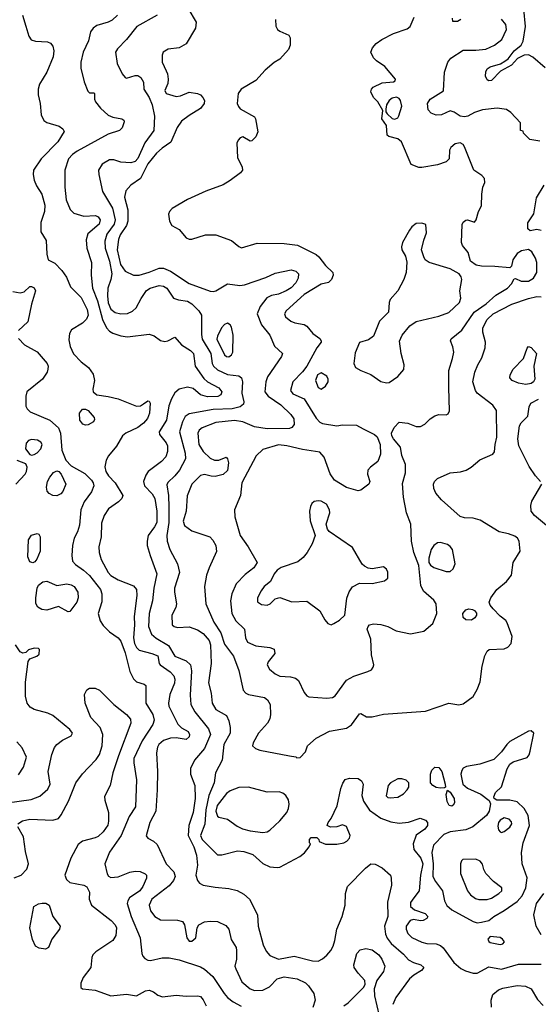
# Model space of a CAD drawing. Extents: x 1173079 to 1307053, y 522583 to 678478.
# Tile 215 of 256: x 1223733 to 1227385, y 586556 to 593483. Entities that reach past the tile are written whole.
import ezdxf

# ---------------------------------------------------------------- set-up
doc = ezdxf.new("R2010")
doc.units = 0

msp = doc.modelspace()

# ---------------------------------------------------------------- linework, layer by layer
at = {"layer": '0CON20XD'}
for points in [[(1223752.7, 593515), (1223777.1, 593437.1), (1223797, 593367), (1223812.4, 593342.4), (1223845, 593331.5), (1223928.2, 593328.2), (1223949.1, 593319.1), (1223966.7, 593296.7), (1223973.7, 593263.7), (1223967.7, 593222.3), (1223924.5, 593115), (1223871.1, 593028.9), (1223862.5, 592995), (1223863.3, 592955), (1223877.1, 592895), (1223884.7, 592815), (1223902.9, 592775), (1223925, 592759.1), (1224010, 592735), (1224037.5, 592715), (1224047, 592697), (1224000.5, 592625), (1223885, 592505.5), (1223830.4, 592425), (1223827.5, 592395), (1223835.6, 592355), (1223852.2, 592315), (1223889.5, 592255), (1223908.6, 592178.6), (1223907.8, 592135), (1223882.2, 592057.8), (1223881.7, 591991.7), (1223919.3, 591929.3), (1223923.8, 591835), (1223932.5, 591795), (1223980.5, 591770.5), (1224029.1, 591719.1), (1224061.3, 591671.3), (1224090, 591605), (1224165, 591529.4), (1224208.8, 591445), (1224214.2, 591405.8), (1224203.2, 591376.8), (1224175, 591349.1), (1224098, 591302), (1224083.1, 591275), (1224077.9, 591232.1), (1224088.5, 591185), (1224111.8, 591131.8), (1224165, 591076.5), (1224217.3, 591037.3), (1224250.5, 590990.5), (1224259.2, 590945), (1224247.5, 590885), (1224249.4, 590865), (1224275, 590844.6), (1224355, 590833.2), (1224425.3, 590815.3), (1224555, 590765.5), (1224582.6, 590767.4), (1224605, 590780), (1224635, 590802), (1224645, 590798.8), (1224651.4, 590785), (1224646.4, 590715), (1224632.1, 590677.9), (1224604.5, 590645), (1224565, 590613.6), (1224480, 590575), (1224456, 590555), (1224415, 590482), (1224358.1, 590415), (1224342.5, 590385), (1224332.9, 590337.1), (1224338.8, 590305), (1224357.9, 590275), (1224405.5, 590225), (1224460, 590135), (1224452.5, 590115), (1224429.5, 590090.5), (1224358.8, 590041.2), (1224328.2, 589995), (1224308.9, 589941.1), (1224305.4, 589845), (1224290.5, 589775), (1224291.5, 589735), (1224305.5, 589685), (1224355, 589593.3), (1224375, 589572.7), (1224425, 589542.3), (1224535, 589501.4), (1224555.4, 589475), (1224556.7, 589433.3), (1224539.4, 589285), (1224542.3, 589225), (1224534.3, 589135), (1224540, 589095), (1224555, 589066.2), (1224575, 589048.5), (1224663.3, 589025), (1224705, 589007.5), (1224714, 588955), (1224720.8, 588945), (1224792.2, 588895), (1224817.3, 588867.2), (1224824.7, 588844.7), (1224823.2, 588815), (1224790, 588735), (1224780, 588675), (1224782.1, 588655), (1224847.4, 588527.4), (1224872.1, 588502.1), (1224918.6, 588475), (1224928.9, 588455), (1224925, 588438.8), (1224905, 588418.8), (1224835, 588431.9), (1224795, 588427.8), (1224745, 588412.9), (1224711.8, 588385), (1224702.1, 588365), (1224695.5, 588325), (1224703.7, 588193.7), (1224700.5, 588065)], [(1224421.1, 593515), (1224385, 593481.2), (1224355, 593466.2), (1224277, 593443), (1224250, 593425), (1224232.1, 593397.9), (1224216.7, 593335), (1224180, 593255), (1224163.1, 593185), (1224163.1, 593143.1), (1224186.1, 593046.1), (1224211.7, 592981.7), (1224225, 592970), (1224255, 592970), (1224260, 592965), (1224260, 592925), (1224267.5, 592905), (1224302, 592862), (1224355, 592812.9), (1224387.8, 592797.8), (1224452.5, 592785), (1224465, 592776.7), (1224468, 592765), (1224455, 592722.5), (1224435.7, 592704.3), (1224355, 592679.1), (1224138.3, 592558.3), (1224104.4, 592535), (1224075.7, 592505), (1224051.2, 592425), (1224050.9, 592305), (1224059.2, 592215), (1224087.6, 592147.6), (1224115, 592121.2), (1224185, 592101.6), (1224266.7, 592106.7), (1224285, 592095.5), (1224298.4, 592075), (1224293.3, 592045), (1224212.3, 591977.7), (1224200.8, 591935), (1224204.6, 591875), (1224239.1, 591775), (1224236.1, 591685), (1224246.1, 591595), (1224280, 591505), (1224315.2, 591375), (1224345, 591315.4), (1224365, 591293.2), (1224389.1, 591279.2), (1224445, 591259.6), (1224492.3, 591252.3)], [(1224700, 593515), (1224558.1, 593435), (1224485.3, 593344.7), (1224420.5, 593279.5), (1224406.9, 593255), (1224419.6, 593175), (1224453.7, 593103.7), (1224475, 593076.7), (1224485, 593072.5), (1224545, 593092), (1224565, 593090), (1224585, 593076), (1224603.8, 593045), (1224606.7, 592995), (1224645, 592935.8)], [(1224915.8, 593565), (1224976, 593465), (1224970.8, 593425), (1224905, 593314), (1224854.6, 593285.4), (1224777.5, 593275), (1224744, 593255), (1224735.8, 593235), (1224735.6, 593185), (1224763.5, 593123.5), (1224773.4, 593103.4), (1224779.2, 593065), (1224775.3, 593034.7), (1224753.6, 592985), (1224765, 592963.1), (1224835, 592943.3), (1224865, 592947.8), (1224925, 592974.2), (1224985, 592964.2), (1225005, 592954), (1225022.5, 592935), (1225032.9, 592915), (1225031.1, 592895), (1225005, 592859.4), (1224925, 592810.6), (1224871.2, 592768.8), (1224841.5, 592725), (1224797, 592623), (1224735, 592580.5), (1224695, 592544.5), (1224635, 592470.4), (1224583.9, 592366.1), (1224515, 592319.6), (1224480.8, 592279.2), (1224470.3, 592235), (1224495.2, 592145), (1224494.8, 592065), (1224484.8, 592035.2), (1224441, 591969), (1224427.4, 591937.4), (1224418, 591865), (1224441.8, 591761.8), (1224475, 591713.9), (1224535, 591686.7), (1224575, 591686.6), (1224645, 591706.2), (1224715, 591734.7), (1224745, 591735.8), (1224795, 591714.1), (1224925, 591626.7), (1225075, 591573.1), (1225095, 591570.8), (1225115, 591575.8), (1225195, 591624.4), (1225283.1, 591613.1), (1225315, 591617.1), (1225465, 591668.6), (1225530.7, 591699.3), (1225645, 591724.6), (1225677.1, 591715), (1225695.5, 591695), (1225693.6, 591665), (1225676.8, 591633.2), (1225645, 591597.5), (1225610, 591575), (1225555, 591553.3), (1225505, 591542.1), (1225474, 591526), (1225427.1, 591465), (1225405.4, 591415), (1225435, 591337.5), (1225494.6, 591265), (1225526.7, 591186.7), (1225584, 591135), (1225576, 591115), (1225478.3, 590971.7), (1225465.4, 590935), (1225459.6, 590865), (1225481.5, 590835), (1225571.8, 590775), (1225642.7, 590705), (1225662.5, 590675), (1225665.7, 590635), (1225650, 590615), (1225633.3, 590606.7), (1225475, 590605.3), (1225385, 590618.2), (1225304.3, 590654.3), (1225245, 590663.2), (1225115, 590650.3), (1225016.8, 590613.2), (1224995.5, 590595), (1224986.7, 590575), (1224993.4, 590495), (1225025.6, 590445), (1225075, 590398.6), (1225105, 590384.2), (1225134.3, 590385.7), (1225185.6, 590405.6), (1225195.7, 590395), (1225201.9, 590365), (1225195, 590311.2), (1225165, 590283.5), (1225109.8, 590270.2), (1225081.1, 590271.1), (1225035, 590284.2), (1225005, 590276), (1224944.2, 590215), (1224912.7, 590132.7), (1224905.7, 590025), (1224884.5, 589955), (1224893.5, 589925), (1224945, 589886.7), (1225071.2, 589845), (1225092.6, 589822.6), (1225114.5, 589784.5), (1225117.8, 589742.2), (1225067.1, 589627.1), (1225047.7, 589575), (1225032.9, 589495), (1225043.1, 589375), (1225100.7, 589245), (1225148.8, 589168.8), (1225175, 589090), (1225238.2, 589005), (1225276.4, 588905), (1225306.4, 588766.4), (1225324.6, 588744.6), (1225345, 588735.6), (1225455.4, 588715.4), (1225477.9, 588697.9), (1225496.2, 588665), (1225499.6, 588595), (1225493.2, 588565), (1225477.1, 588535), (1225414.5, 588465), (1225375.6, 588395), (1225372.9, 588375), (1225394.2, 588355), (1225424.2, 588344.2), (1225632.5, 588305), (1225677, 588297), (1225685, 588290), (1225708.3, 588291.7), (1225745, 588332.5), (1225759.2, 588375), (1225821.2, 588428.8), (1225915, 588477.3), (1226035, 588498), (1226068.3, 588521.7), (1226125, 588600), (1226135, 588602.5), (1226175, 588580), (1226215, 588578.8), (1226295, 588597.7), (1226591.2, 588618.8), (1226755, 588674.1), (1226825, 588663.8), (1226855, 588669.6), (1226925, 588722.9), (1226955, 588771.4), (1226974.7, 588825), (1226989.1, 588935), (1227007.7, 589007.7), (1227025, 589041.2), (1227038.3, 589051.7), (1227145, 589057.8), (1227170.9, 589069.1), (1227194.5, 589095.5), (1227199.4, 589145), (1227165, 589240), (1227155, 589256.2), (1227115, 589288), (1227067.6, 589337.6), (1227045.7, 589365), (1227039.2, 589385), (1227049.4, 589415), (1227091.5, 589475), (1227159.8, 589530.3), (1227195.5, 589575), (1227206.7, 589665), (1227257.5, 589745), (1227250.8, 589815), (1227238.8, 589835), (1227219.1, 589849.1), (1227175.4, 589865.4), (1227109.3, 589879.3), (1226975, 589961.4), (1226925, 589975.6), (1226865, 589979.2), (1226835, 589987.5), (1226701.9, 590105), (1226663.4, 590153.4), (1226650, 590185), (1226645.5, 590215), (1226652.5, 590235), (1226675, 590255.6), (1226765, 590295.6), (1226837, 590303), (1226876.2, 590313.8), (1226912, 590335), (1226973.4, 590386.6), (1227065, 590427.5), (1227077, 590443), (1227080, 590495), (1227092.7, 590547.3), (1227090.8, 590735), (1227065, 590772.5), (1226954.3, 590855), (1226941.9, 590875), (1226923.5, 590935), (1226937.2, 591002.8), (1226958.1, 591055), (1226987.1, 591105), (1227011.4, 591175), (1227011.9, 591215), (1226993.5, 591285), (1226993.6, 591315), (1227024.6, 591375), (1227066.7, 591415), (1227198.5, 591481.5), (1227315, 591521.2), (1227375, 591535.3), (1227405, 591534)], [(1227432.9, 593145), (1227345, 593219.6), (1227315, 593236.2), (1227285, 593234.4), (1227238.9, 593211.1), (1227195, 593163.8), (1227119.2, 593120.8), (1227055, 593055.7), (1227035, 593053.3), (1227025, 593059.2), (1227013.1, 593085), (1227014.4, 593115.6), (1227025, 593138), (1227045, 593150.8), (1227117.7, 593172.3), (1227148.8, 593191.2), (1227171.4, 593208.6), (1227215, 593264), (1227264.2, 593305), (1227276.9, 593333.1), (1227293.3, 593435), (1227283.5, 593556.5)], [(1225533.1, 593485), (1225537.3, 593437.3), (1225548.8, 593415), (1225565, 593402), (1225627.5, 593375), (1225636.1, 593356.1), (1225636.2, 593305), (1225625.7, 593274.3), (1225565, 593206.2), (1225525, 593182), (1225461.7, 593128.3), (1225395.5, 593054.5), (1225292.5, 592995), (1225270.6, 592965), (1225264, 592895), (1225272.3, 592872.3), (1225285.9, 592855.9), (1225385, 592801.2), (1225394.2, 592785), (1225408.6, 592695), (1225395, 592660), (1225367.7, 592632.3), (1225355, 592630), (1225305, 592660), (1225285, 592653.3), (1225270, 592635), (1225262, 592615), (1225267.5, 592515), (1225298.6, 592445), (1225301.4, 592425), (1225288, 592405), (1225215, 592353.1), (1225165, 592322.5), (1225042.9, 592277.1), (1224915, 592218.5), (1224807.1, 592155), (1224787.5, 592135), (1224780.8, 592115), (1224787.5, 592065), (1224805, 592036), (1224855, 592007.8), (1224905, 591949.4), (1224925, 591938.5), (1224945, 591939.5), (1225040.2, 591969.8), (1225115, 591970.5), (1225225, 591930.8), (1225275, 591888.1), (1225295, 591878.1), (1225405, 591910.5), (1225595, 591910), (1225688.3, 591898.3), (1225821.1, 591831.1), (1225840, 591815), (1225885, 591754.2), (1225936.9, 591705), (1225940.6, 591685), (1225929.2, 591655), (1225906.7, 591635), (1225855, 591621.9), (1225735, 591550), (1225610, 591435), (1225596.9, 591415), (1225604, 591394), (1225641.5, 591361.5), (1225670.2, 591350.2), (1225735, 591338.5), (1225755, 591326.7), (1225796.7, 591276.7), (1225845, 591240), (1225855.6, 591225), (1225855, 591213.8), (1225825.9, 591174.1), (1225755, 591045.5), (1225724.7, 591005.3), (1225655.4, 590934.6), (1225638.9, 590875), (1225655, 590850.5), (1225735, 590817.1), (1225820.4, 590680.4), (1225845, 590652.5), (1225865, 590643.5), (1225965, 590626), (1226005, 590632.9), (1226105, 590631.4), (1226150.8, 590605), (1226231.2, 590565), (1226249.1, 590549.1), (1226271.9, 590495), (1226273.6, 590426.4), (1226254.4, 590375), (1226203.5, 590336.5), (1226185, 590313.8), (1226181.8, 590285), (1226197.1, 590235), (1226191.4, 590215), (1226135, 590172.7), (1226115, 590168.8), (1226035, 590192.3), (1225948.6, 590245), (1225918.3, 590288.3), (1225876.9, 590405), (1225845, 590440), (1225725, 590458.8), (1225614.5, 590485.5), (1225555, 590491.8), (1225445, 590458.6), (1225398, 590415), (1225296.5, 590225), (1225288.2, 590135), (1225246.2, 590035), (1225247.7, 589985), (1225284.4, 589855), (1225342.2, 589775), (1225405.7, 589665), (1225381.9, 589628.1), (1225320.5, 589579.5), (1225256.2, 589513.8), (1225226.9, 589445), (1225216, 589395), (1225226.7, 589305), (1225253.9, 589253.9), (1225315.8, 589195), (1225323.1, 589135), (1225337.1, 589105), (1225395, 589078.8), (1225495, 589067.1), (1225524.1, 589054.1), (1225529.2, 589025), (1225483.1, 588965), (1225475.6, 588945), (1225491.4, 588915), (1225531.7, 588881.7), (1225565, 588865.4), (1225640.5, 588860.5), (1225675, 588850.4), (1225696.7, 588835), (1225735, 588750), (1225755, 588726.2), (1225769.7, 588719.7), (1225895, 588710.5), (1225934.5, 588715.5), (1225954.5, 588725.5), (1226033.2, 588836.8), (1226085, 588865.8), (1226185, 588896.9), (1226209.4, 588910.6), (1226222.6, 588927.4), (1226226.5, 588945), (1226211.1, 589015), (1226204.3, 589124.3), (1226180, 589195), (1226186.2, 589215), (1226196.7, 589225), (1226225, 589232.5), (1226275, 589229.4), (1226325, 589214.4), (1226383.3, 589185), (1226485, 589162.5), (1226578.5, 589181.5), (1226641.1, 589235), (1226670.9, 589305), (1226665.7, 589375), (1226649.8, 589399.8), (1226575, 589462.9), (1226557.8, 589502.2), (1226543, 589643), (1226508.1, 589735), (1226492.7, 589815), (1226487.5, 589935), (1226455.3, 590015), (1226435.8, 590125), (1226429.1, 590220.9), (1226450, 590295), (1226449.2, 590355), (1226423.6, 590416.4), (1226413.8, 590475), (1226364, 590535), (1226352.5, 590555), (1226350, 590575), (1226370.6, 590615), (1226405, 590650.8), (1226465, 590644.2), (1226525, 590622.5), (1226555, 590621.4), (1226585, 590637.1), (1226623.6, 590676.3), (1226655, 590697.1), (1226685, 590706.4), (1226736, 590704), (1226750, 590710), (1226758, 590732), (1226753.9, 590896.1), (1226754.7, 591015.3), (1226781.3, 591098.7), (1226788.6, 591145), (1226783.1, 591183.1), (1226766.2, 591225), (1226771.2, 591238.8), (1226845, 591299.4), (1226932, 591425), (1227016.7, 591485), (1227084.7, 591545.3), (1227168.6, 591595), (1227196.2, 591625), (1227215, 591660), (1227225, 591662.5), (1227263.3, 591643.3), (1227316.2, 591645), (1227351.8, 591665), (1227373.8, 591705), (1227374.6, 591775), (1227365.4, 591805), (1227339.9, 591849.9), (1227315, 591866.7), (1227265, 591858.5), (1227235, 591838), (1227205.8, 591795), (1227195, 591750), (1227185, 591737.5), (1227078, 591748), (1226985, 591749.3), (1226947.5, 591757.5), (1226906.7, 591785), (1226890, 591845), (1226850, 591895), (1226843.8, 591915), (1226848.3, 592041.7), (1226855, 592060), (1226875, 592073.8), (1226886.1, 592076.1), (1226935, 592060), (1226947.5, 592075), (1226963.8, 592135), (1226984.2, 592175), (1226986.1, 592255), (1226994.5, 592305), (1227007.3, 592337.3), (1227005, 592366.7), (1226987.3, 592387.3), (1226930, 592425), (1226865, 592588), (1226855, 592605.6), (1226835, 592617.5), (1226799.7, 592610.3), (1226767.5, 592585), (1226760, 592565), (1226757.5, 592505), (1226735.9, 592484.1), (1226675, 592461.2), (1226565, 592442.5), (1226544.2, 592444.2), (1226490, 592465), (1226420.8, 592625), (1226395, 592644.2), (1226331.2, 592661.2), (1226321.2, 592671.2), (1226315, 592740), (1226282.5, 592785), (1226290, 592845), (1226253.8, 592905), (1226225, 592936.7), (1226206, 592975), (1226208.8, 592995), (1226220.6, 593009.4), (1226285, 593038.8), (1226365, 593046.7), (1226376.1, 593053.9), (1226378.8, 593065), (1226303.8, 593155), (1226244.5, 593194.5), (1226224.2, 593215), (1226205.7, 593255), (1226216.9, 593285), (1226242.5, 593315), (1226282.9, 593345), (1226365, 593385.7), (1226461.3, 593418.7), (1226483.3, 593435), (1226509.3, 593500.7)], [(1227395, 592629.2), (1227325, 592640), (1227280, 592685), (1227278.3, 592698.3), (1227260, 592705), (1227258.3, 592758.3), (1227190.5, 592830.5), (1227160.5, 592850.5), (1227095, 592860), (1226991.7, 592848.3), (1226935, 592831.2), (1226887.5, 592805), (1226865, 592800), (1226835, 592804.2), (1226792.7, 592832.7), (1226765, 592842.5), (1226702.5, 592815), (1226665, 592810.8), (1226630, 592825), (1226608.3, 592848.3), (1226604.1, 592894.1), (1226624, 592925), (1226717, 592983), (1226723.5, 593115), (1226746.5, 593183.5), (1226768.3, 593211.7), (1226855, 593268.6), (1226945, 593268.5), (1227015, 593276), (1227076.2, 593305), (1227127.1, 593345), (1227160.8, 593415), (1227155, 593450.8), (1227125, 593487.3)], [(1226840, 593485), (1226815, 593470), (1226781.7, 593471.7), (1226780, 593495)], [(1224645, 592935.8), (1224665.3, 592885), (1224682.2, 592805), (1224677.4, 592705), (1224613.3, 592616.7), (1224565, 592506.5), (1224545, 592485.5), (1224515, 592477.1), (1224445, 592480.5), (1224395, 592496.7), (1224365, 592496.7), (1224313.9, 592466.1), (1224288.1, 592425), (1224289.4, 592395), (1224316.9, 592275), (1224386.4, 592156.4), (1224405.2, 592075), (1224397.6, 592045), (1224345.3, 591975), (1224331.9, 591925), (1224335.3, 591875), (1224364.3, 591785), (1224380.5, 591695), (1224375.2, 591654.8), (1224354.1, 591595), (1224349.9, 591539.9), (1224355, 591492.5), (1224375, 591448.1), (1224405, 591423.5), (1224445, 591413.8), (1224492.8, 591417.2), (1224528, 591432), (1224553.6, 591456.4), (1224587.6, 591522.4), (1224625, 591577.3), (1224652, 591595), (1224715, 591612.5), (1224745, 591609.5), (1224768.6, 591595), (1224815, 591524), (1224851.7, 591511.7), (1224915, 591503.8), (1224945, 591485.4), (1224994.5, 591435), (1225012.5, 591405), (1225012.1, 591267.9), (1225017.5, 591235), (1225078.9, 591135), (1225088.1, 591065), (1225097.3, 591045), (1225125, 591021.3), (1225195, 590988.2), (1225275, 590976.9), (1225295, 590963.8), (1225301.8, 590935), (1225296, 590855), (1225311.8, 590795), (1225308.3, 590778.3), (1225285, 590760), (1225228.8, 590745), (1225095, 590741), (1224925, 590711.3), (1224898.3, 590691.7), (1224878.4, 590655), (1224858, 590585), (1224897.9, 590435), (1224899.2, 590395), (1224858.4, 590315), (1224825, 590274.5), (1224775, 590228.6), (1224768.3, 590211.7), (1224780.2, 590135), (1224783.4, 590055), (1224781.8, 589945), (1224768.7, 589855), (1224770.4, 589815), (1224791.1, 589755), (1224843.3, 589655), (1224857.8, 589595), (1224823.8, 589485), (1224822.7, 589455), (1224837.5, 589375), (1224831.1, 589348.9), (1224804.3, 589295), (1224807, 589227), (1224821.2, 589215), (1224845, 589207.8), (1224925, 589211.5), (1224985, 589192.1), (1225025, 589165.4), (1225068, 589115), (1225077.3, 589085), (1225081.1, 588955), (1225062.6, 588817.4), (1225080, 588745), (1225088.5, 588675), (1225115, 588631.4), (1225187.9, 588587.9), (1225205, 588550), (1225214.6, 588505), (1225213.8, 588465), (1225170.7, 588385), (1225158.6, 588275), (1225111.8, 588185), (1225102, 588115), (1225065, 588024.3), (1225043.2, 587925), (1225035.9, 587824.1), (1225005.3, 587745), (1225018.2, 587715), (1225125, 587607.5), (1225155, 587607.1), (1225265.6, 587635.6), (1225312, 587632), (1225375, 587609.4), (1225445.9, 587545.9), (1225493.4, 587523.4), (1225545, 587518.5), (1225565, 587522.3), (1225704.7, 587595.3), (1225738, 587622), (1225770, 587665), (1225780, 587685), (1225773, 587693), (1225772.5, 587715), (1225785, 587730), (1225825, 587730), (1225840, 587715), (1225841.7, 587701.7), (1225885, 587682.5), (1225965, 587682.5), (1226015, 587692.9), (1226036.3, 587703.7), (1226055.6, 587725), (1226059.4, 587745), (1226035, 587806.2), (1226005, 587818.8), (1225965, 587804), (1225921.7, 587801.7), (1225897.5, 587815), (1225904.3, 587835.7), (1225925.9, 587864.1), (1225967.6, 587952.4), (1225994.1, 588075), (1226007.9, 588112.1), (1226025, 588136.9), (1226055, 588148.5), (1226115, 588145.4), (1226139.5, 588129.5), (1226150.9, 588105), (1226140.8, 588025), (1226153.3, 587985), (1226195, 587921.1), (1226275, 587865.3), (1226345, 587841.1), (1226405, 587831.1), (1226471.2, 587838.8), (1226553.4, 587866.6), (1226591.2, 587851.2), (1226604.4, 587835), (1226605, 587814.2), (1226585, 587788.9), (1226524.4, 587745.6), (1226504.4, 587685), (1226506.9, 587645), (1226556.9, 587585), (1226571.2, 587545), (1226554.6, 587464.6), (1226545.4, 587355), (1226507.8, 587305), (1226485, 587273.3), (1226485, 587244), (1226512.1, 587222.1), (1226588, 587195), (1226606.1, 587173.9), (1226599.7, 587160.3), (1226574.3, 587145.7), (1226555, 587143.1), (1226505, 587153.1), (1226483.3, 587146.7), (1226454.6, 587105), (1226453.6, 587085), (1226466.7, 587055), (1226495, 587026.9), (1226563.9, 586993.9), (1226600, 586985), (1226665, 586982.5), (1226695, 586971.2), (1226714.3, 586954.3), (1226790.1, 586850.1), (1226838.8, 586808.8), (1226871.1, 586791.1), (1226924.7, 586774.7), (1226954.7, 586775.3), (1227035, 586819.1), (1227125, 586803.3), (1227245, 586839.1), (1227405, 586838.5)], [(1226375, 592783.3), (1226395, 592793.3), (1226402.7, 592807.3), (1226423.6, 592875), (1226415, 592916), (1226405, 592929.2), (1226385, 592939.2), (1226355, 592930.8), (1226335, 592913.8), (1226316.7, 592885), (1226310, 592855), (1226310, 592835), (1226320.7, 592820.7), (1226355, 592787.5), (1226375, 592783.3)], [(1227405, 591999.5), (1227375, 592007.1), (1227328.3, 591998.3), (1227311.2, 592011.2), (1227311.4, 592055), (1227352.2, 592117.8), (1227370.8, 592229.2), (1227425, 592318.6)], [(1226315, 590927.7), (1226335, 590932.1), (1226396.5, 590973.5), (1226436.9, 591023.1), (1226439.2, 591055), (1226418.2, 591135), (1226408.2, 591221.8), (1226426.7, 591263.3), (1226480.9, 591329.1), (1226525, 591360.9), (1226685, 591397.4), (1226755, 591422.9), (1226829.4, 591495), (1226840, 591525), (1226832.5, 591575), (1226845.6, 591655), (1226841.1, 591675), (1226827.8, 591695), (1226765, 591731.4), (1226616.2, 591776.2), (1226588.8, 591795), (1226578, 591815), (1226562.9, 591865), (1226577.3, 591932.7), (1226598, 591985), (1226593, 592043), (1226565, 592051.2), (1226525, 592048.8), (1226495, 592026.2), (1226477, 592003), (1226429.2, 591915), (1226420.8, 591885), (1226424.2, 591865), (1226449.1, 591819.1), (1226458.3, 591778.3), (1226453.2, 591705), (1226437.3, 591655), (1226395, 591576), (1226342.5, 591515), (1226334.3, 591495), (1226329.2, 591425), (1226266.9, 591363.1), (1226223.6, 591256.4), (1226188.7, 591231.3), (1226125, 591213.3), (1226095, 591140), (1226086, 591065), (1226097.1, 591037.1), (1226133.8, 591015), (1226205, 590988.2), (1226275, 590938.2), (1226315, 590927.7)], [(1223685, 591571.8), (1223735, 591562.1), (1223765, 591569.2), (1223804.4, 591605.6), (1223815, 591606.2), (1223835, 591596.2), (1223844, 591575), (1223815, 591482.5), (1223791.1, 591358.9), (1223725, 591296.7)], [(1225205, 591112.6), (1225224, 591125), (1225233.8, 591145), (1225234.8, 591264.7), (1225225, 591320.6), (1225215, 591337.1), (1225195, 591348.2), (1225175, 591340), (1225153.8, 591315), (1225125, 591258), (1225121.1, 591235), (1225175, 591126.2), (1225189.4, 591115), (1225205, 591112.6)], [(1223725, 591240), (1223765.7, 591195.7), (1223855, 591146.9), (1223925.6, 591065), (1223933.1, 591045), (1223931.9, 591025), (1223925.4, 591004.6), (1223893.1, 590955), (1223783.8, 590865), (1223776.2, 590835), (1223775.6, 590765), (1223785.7, 590745), (1223806, 590725), (1223945, 590666.7), (1224005, 590611.4), (1224021.2, 590575), (1224030.6, 590455), (1224058.4, 590385), (1224095, 590344.7), (1224190.9, 590290.9), (1224239.1, 590245), (1224250.9, 590225), (1224254, 590205), (1224237.6, 590162.4), (1224187.4, 590092.6), (1224163.5, 590035), (1224155, 589927.5), (1224140.3, 589879.7), (1224115.7, 589835), (1224104.6, 589785.4), (1224100.4, 589715), (1224105.6, 589675), (1224125, 589649.5), (1224181, 589611), (1224223.2, 589573.2), (1224302.9, 589475), (1224311.5, 589445), (1224310.9, 589389.1), (1224284.6, 589305), (1224298.8, 589255), (1224321.5, 589221.5), (1224365, 589177.8), (1224425.6, 589135), (1224445, 589111.4), (1224475, 589030), (1224507.6, 588897.6), (1224535, 588846.5), (1224556, 588826), (1224609.5, 588809.5), (1224620, 588800), (1224620.5, 588675), (1224670, 588595), (1224679.3, 588555), (1224670, 588525), (1224595, 588409.5), (1224536.6, 588285), (1224536, 588255), (1224555.4, 588135), (1224547.1, 587945), (1224502.8, 587877.2), (1224447.5, 587745), (1224364.2, 587625.8), (1224331.2, 587545), (1224348.1, 587475), (1224358.3, 587458.3), (1224375, 587448.6), (1224425, 587454.4), (1224508, 587485), (1224545, 587492.4), (1224580.1, 587490.1), (1224615.7, 587475), (1224625.6, 587465), (1224626.7, 587445), (1224599.2, 587385), (1224577.7, 587355), (1224506.7, 587305), (1224493.6, 587285), (1224490, 587265), (1224517.1, 587175), (1224581.2, 587025), (1224592.7, 586915), (1224599.5, 586895), (1224615, 586877.8), (1224635, 586866.2), (1224654.6, 586864.6), (1224735, 586882.3), (1224785, 586883.5), (1224855, 586868.6), (1225005, 586819.5), (1225035, 586803.5), (1225092.4, 586752.4), (1225171.7, 586631.7), (1225195.6, 586605), (1225235.6, 586575), (1225292.6, 586542.6)], [(1224492.3, 591252.3), (1224645, 591271.1), (1224680.3, 591260.3), (1224725, 591226.7), (1224755, 591219.5), (1224776.2, 591223.8), (1224825, 591250), (1224872.5, 591195), (1224936.5, 591155), (1224955.5, 591135), (1224967.8, 591045), (1225029.2, 590959.2), (1225055.9, 590935.9), (1225135, 590893.3), (1225156.1, 590865), (1225147.9, 590845), (1225127, 590833), (1225055, 590830.8), (1225005, 590843.8), (1224955, 590888.1), (1224915, 590897.1), (1224855, 590883.6), (1224825, 590858.9), (1224800.7, 590815), (1224783.8, 590766.2), (1224765.9, 590665), (1224714.7, 590585), (1224717.7, 590565), (1224765, 590506.7), (1224773.8, 590485), (1224774.5, 590445), (1224760.9, 590409.1), (1224731.1, 590375), (1224636.5, 590305), (1224620.4, 590279.6), (1224605.4, 590235), (1224611.8, 590205), (1224665, 590148.8), (1224685.3, 590115), (1224699.4, 590025), (1224697.8, 589945), (1224682.8, 589915), (1224637.5, 589855), (1224629.2, 589815), (1224630.8, 589785), (1224650.9, 589715), (1224699.2, 589585), (1224677.3, 589485), (1224668.9, 589395), (1224644.7, 589305), (1224638.9, 589215), (1224660.4, 589160.4), (1224692.8, 589132.8), (1224780.1, 589080.1), (1224825, 589006.7), (1224905, 588971.8), (1224934.6, 588945), (1224942.9, 588902.9), (1224932.3, 588732.3), (1224937.7, 588665), (1224965, 588614.4), (1225062.2, 588495), (1225075.3, 588455), (1225034, 588355), (1224963.8, 588275), (1224936.4, 588215), (1224934.5, 588175), (1224966.2, 588095), (1224967.7, 588005), (1224954.7, 587905), (1224923.8, 587815), (1224918.8, 587745), (1224959.4, 587665), (1224977.9, 587605), (1224985.3, 587535), (1224974.1, 587465), (1224985, 587427.5), (1224998.9, 587408.9), (1225024.1, 587394.1), (1225110.1, 587380.1), (1225205, 587370.4), (1225265, 587356.4), (1225311.9, 587331.9), (1225350.6, 587295), (1225406.7, 587185), (1225411.5, 587105), (1225448.2, 586975), (1225469.4, 586929.4), (1225495, 586900.9), (1225555, 586874.7), (1225665, 586894.5), (1225795, 586861.5), (1225835, 586861.1), (1225864.6, 586875.4), (1225895, 586901.9), (1225924, 586936), (1225939.6, 586965), (1225952.7, 587005), (1225965.4, 587085.4), (1226003.1, 587175), (1226024.3, 587255), (1226027.5, 587335), (1226042, 587385), (1226166.9, 587515), (1226205, 587545.5), (1226235, 587543.5), (1226285, 587516.5), (1226343.3, 587465), (1226349.5, 587445), (1226350.5, 587395), (1226322.9, 587275), (1226324.7, 587175.3), (1226302.5, 587105), (1226308.9, 587048.9), (1226321.3, 587021.3), (1226349.2, 586985), (1226435, 586910), (1226470.4, 586870.4), (1226505, 586849.6), (1226556.2, 586835), (1226579.2, 586815), (1226562, 586795), (1226507.9, 586762.1), (1226477.8, 586735), (1226381.5, 586605), (1226360, 586555)], [(1227297.4, 590917.4), (1227245, 590925.7), (1227200, 590945), (1227183.8, 590965), (1227186, 590985), (1227207.5, 591025), (1227279.7, 591100.3), (1227305, 591173.3), (1227316.1, 591183.9), (1227335, 591177.5), (1227370.8, 591135), (1227352.1, 591045), (1227359.4, 590955), (1227351.4, 590935), (1227335, 590923.3), (1227297.4, 590917.4)], [(1225855, 590884.3), (1225885.4, 590904.6), (1225905.6, 590935), (1225904.4, 590955), (1225894.3, 590975), (1225855, 590999.6), (1225828.7, 590985), (1225816.7, 590945), (1225835, 590896.9), (1225855, 590884.3)], [(1227400.9, 590235), (1227364, 590274), (1227319.1, 590339.1), (1227246.5, 590485), (1227240.9, 590535), (1227253.2, 590626.8), (1227263.8, 590646.2), (1227310.8, 590695), (1227321.3, 590758.7), (1227332.5, 590785), (1227386.7, 590813.3)], [(1224195, 590630.8), (1224177.6, 590637.6), (1224156.2, 590665), (1224153.8, 590715), (1224175, 590743.1), (1224195, 590744.4), (1224215, 590733.6), (1224258.1, 590685), (1224259.7, 590670.3), (1224251.9, 590655), (1224215, 590633.1), (1224195, 590630.8)], [(1223815, 590420), (1223835, 590424), (1223855, 590436), (1223882, 590465), (1223890.8, 590495), (1223880.7, 590510.7), (1223858.8, 590525), (1223815, 590530), (1223795, 590522.2), (1223777.8, 590505), (1223774.4, 590465), (1223804.2, 590424.2), (1223815, 590420)], [(1223706.2, 590215), (1223771.2, 590285), (1223781.2, 590305), (1223784.4, 590334.4), (1223775, 590358), (1223715, 590381.5)], [(1223995, 590133.3), (1223966.8, 590136.8), (1223940.6, 590150.6), (1223927.3, 590167.3), (1223920.6, 590195), (1223927.5, 590235), (1223944.5, 590265), (1223971.3, 590298.7), (1223995, 590310), (1224007.5, 590305), (1224024.7, 590285), (1224058.5, 590215), (1224037, 590163), (1224022.7, 590147.3), (1223995, 590133.3)], [(1227442.9, 589925), (1227358.1, 589995), (1227334.4, 590025), (1227331.1, 590065), (1227339.5, 590095), (1227410, 590215)], [(1225925, 589227.1), (1225945, 589234.4), (1225985, 589258.5), (1226022.5, 589295), (1226036.3, 589413.7), (1226052, 589458), (1226075.6, 589494.4), (1226125, 589519.2), (1226215, 589515.8), (1226302.5, 589535), (1226323.8, 589555), (1226325.5, 589595.5), (1226315, 589616.7), (1226295, 589633.3), (1226215, 589620), (1226185.6, 589625.6), (1226159.7, 589639.7), (1226145, 589653.3), (1226075, 589770.6), (1225911.7, 589881.7), (1225899.2, 589899.2), (1225891.9, 589935), (1225915.6, 590015), (1225914.3, 590035), (1225892.5, 590075), (1225855, 590095.6), (1225835, 590099.4), (1225805.7, 590094.3), (1225789.5, 590080.5), (1225780.3, 590059.7), (1225774.4, 590025), (1225777, 589957), (1225814, 589855), (1225792.9, 589795), (1225756.7, 589735), (1225729.7, 589700.3), (1225691.1, 589668.9), (1225575, 589629.4), (1225545, 589609.6), (1225525.3, 589585), (1225498.3, 589531.7), (1225454.4, 589495), (1225431.9, 589465), (1225406.4, 589416.4), (1225408.3, 589388.3), (1225435, 589370), (1225475, 589365.6), (1225495.8, 589375), (1225531.2, 589408.8), (1225565, 589417.5), (1225648.6, 589388.6), (1225755, 589391.9), (1225845.6, 589325), (1225880.6, 589260.6), (1225902, 589235), (1225925, 589227.1)], [(1223825, 589662.5), (1223805, 589670), (1223789.2, 589705), (1223794.4, 589825), (1223815, 589858), (1223855, 589868.8), (1223866.7, 589865), (1223876.1, 589846.1), (1223876.2, 589745), (1223852.3, 589687.7), (1223839.5, 589670.5), (1223825, 589662.5)], [(1226765, 589601.4), (1226785, 589620), (1226798.2, 589655), (1226779.2, 589755), (1226765, 589778.1), (1226745, 589792.2), (1226695, 589805.5), (1226675, 589802.5), (1226650, 589785), (1226630.9, 589755), (1226614.2, 589695), (1226614.4, 589664.4), (1226626, 589645), (1226649.8, 589629.8), (1226735, 589601.4), (1226765, 589601.4)], [(1224075, 589317.5), (1224005.9, 589355.9), (1223925, 589328.6), (1223887.5, 589335), (1223860.9, 589350.9), (1223847, 589377), (1223845.7, 589415), (1223855.8, 589485), (1223864.4, 589505.6), (1223895, 589528), (1223925, 589534), (1223995, 589503.8), (1224065.6, 589514.4), (1224095, 589508.2), (1224117.1, 589495), (1224143.1, 589455), (1224144.3, 589415), (1224134.2, 589385), (1224085, 589320), (1224075, 589317.5)], [(1226915, 589260), (1226875, 589261.2), (1226855, 589277.5), (1226852.9, 589305), (1226875, 589332), (1226895, 589338.8), (1226920, 589335), (1226935.9, 589325.9), (1226948.3, 589308.3), (1226948.8, 589295), (1226936.7, 589275), (1226915, 589260)], [(1223645, 587974.6), (1223813.5, 587996.5), (1223875, 588020), (1223930.5, 588069.5), (1223947.9, 588105), (1223932.7, 588195), (1223958.8, 588315), (1223977.8, 588362.2), (1223994.2, 588385), (1224035, 588414.2), (1224095.6, 588444.4), (1224104, 588465), (1224085, 588489.2), (1223965, 588588.8), (1223930, 588605), (1223835, 588629.6), (1223806.6, 588646.6), (1223786.5, 588675), (1223774.6, 588725), (1223773.3, 588823.3), (1223791.7, 588968.3), (1223803.9, 588986.1), (1223853.6, 589006.4), (1223869.3, 589020.7), (1223871.7, 589051.7), (1223865, 589060), (1223835, 589062.5), (1223795, 589050), (1223775, 589032.5), (1223755, 589026.7), (1223735, 589036.2), (1223704.1, 589085)], [(1223720.8, 587825), (1223753.5, 587846.5), (1223805, 587858.9), (1223965, 587851.5), (1224005.5, 587864.5), (1224025, 587890), (1224075.4, 587985), (1224126.9, 588115), (1224175, 588178.5), (1224217.8, 588222.2), (1224271.3, 588278.7), (1224295.7, 588314.3), (1224313.4, 588375), (1224317.8, 588455), (1224300, 588505), (1224234.4, 588575), (1224194, 588675), (1224189.2, 588735), (1224205, 588770), (1224225, 588780), (1224265, 588780), (1224295, 588766.7), (1224396.7, 588665), (1224485.6, 588595), (1224512.4, 588562.4), (1224514.4, 588535), (1224427.4, 588305), (1224388.7, 588185), (1224369.3, 588095), (1224330.6, 588019.4), (1224331.5, 587991.5), (1224357.5, 587905), (1224358.9, 587845), (1224353.2, 587816.8), (1224319.9, 587770.1), (1224285, 587737.1), (1224265, 587726.5), (1224175, 587703.3), (1224145, 587681.4), (1224093.5, 587585), (1224051.6, 587465), (1224062.1, 587435), (1224085, 587414.5), (1224185, 587395.6), (1224205, 587382.5), (1224224.3, 587345), (1224222.5, 587295), (1224237.8, 587255), (1224377.2, 587147.2), (1224406, 587116), (1224414.7, 587095), (1224408.9, 587041.1), (1224389.5, 587005), (1224269.1, 586925), (1224248.8, 586905), (1224240, 586885), (1224233.5, 586815), (1224180, 586745), (1224164, 586705), (1224162.5, 586675), (1224176.1, 586666.1), (1224264.5, 586655.5), (1224305, 586640.7), (1224375, 586615.9), (1224485, 586627.8), (1224555, 586616.7), (1224618.3, 586651.7), (1224645, 586655.8), (1224674.4, 586644.4), (1224705, 586620), (1224738.3, 586608.3), (1224835, 586620.4), (1224905.4, 586614.6), (1224986.6, 586616.6), (1225005, 586610.6), (1225025, 586587.5), (1225046.5, 586545)], [(1226955, 587130), (1226985, 587134.2), (1227035, 587146), (1227070.8, 587175), (1227145, 587217.1), (1227235, 587280), (1227271.3, 587318.7), (1227295.7, 587375), (1227306.9, 587446.9), (1227270.2, 587545), (1227267.1, 587625), (1227277.3, 587692.8), (1227322.5, 587815), (1227312.9, 587885), (1227284.1, 587935), (1227235, 587980.3), (1227185, 587993.4), (1227092.6, 587992.6), (1227074.1, 588004.1), (1227070.8, 588015), (1227083.8, 588046.2), (1227125, 588086), (1227165.8, 588214.2), (1227183.3, 588245), (1227208.1, 588261.9), (1227305, 588292.9), (1227319.3, 588310.7), (1227327.3, 588337.3), (1227353.8, 588463.8), (1227335, 588480), (1227315, 588479.2), (1227183.9, 588406.1), (1227161.8, 588385), (1227126.4, 588333.6), (1227071.3, 588278.7), (1226973.4, 588246.6), (1226879.7, 588230.3), (1226855, 588216.7), (1226845, 588202), (1226838.9, 588175), (1226852.5, 588105), (1226885, 588076.5), (1226980.8, 588035), (1227039.1, 587989.1), (1227047.1, 587967.1), (1227039.2, 587915), (1227020, 587885), (1226924.4, 587805), (1226873.8, 587785), (1226765, 587770.7), (1226719.9, 587750.1), (1226645.8, 587675), (1226634.8, 587624.8), (1226643.9, 587545), (1226642, 587455), (1226660, 587420), (1226710.8, 587355), (1226724.6, 587285), (1226741.5, 587251.5), (1226775, 587220), (1226925, 587138), (1226955, 587130)], [(1223725, 588170), (1223758.9, 588225), (1223781.4, 588295), (1223750.3, 588360.3), (1223713, 588403)], [(1226695, 588076.9), (1226665, 588082.9), (1226640.8, 588095), (1226625, 588113.8), (1226624.6, 588175.4), (1226635, 588204), (1226655, 588224.2), (1226683.4, 588223.4), (1226705.3, 588195.3), (1226729.2, 588105), (1226730, 588085), (1226725, 588080), (1226695, 588076.9)], [(1226341.7, 588008.3), (1226395, 588013.1), (1226435, 588038), (1226462, 588065), (1226472.9, 588085), (1226472.5, 588115), (1226453, 588133), (1226423.2, 588143.2), (1226395, 588143.3), (1226344.6, 588115.4), (1226327.5, 588095), (1226312.7, 588022.7), (1226325, 588012), (1226341.7, 588008.3)], [(1224700.5, 588065), (1224691.2, 587915), (1224649.1, 587835), (1224622.4, 587742.4), (1224634, 587725), (1224674.6, 587704.6), (1224700.6, 587680.6), (1224763.3, 587545), (1224818, 587488), (1224827.1, 587455), (1224815, 587427.1), (1224785, 587390), (1224663.1, 587295), (1224644.6, 587255), (1224654.5, 587215), (1224685.3, 587175.3), (1224725, 587151.5), (1224845, 587147.3), (1224878.2, 587138.2), (1224893.3, 587115), (1224910.7, 587025), (1224925, 587001.5), (1224945, 587000.6), (1224974, 587025), (1224982, 587095), (1224994.3, 587115.7), (1225034.4, 587135.6), (1225075, 587142.5), (1225125, 587139.2), (1225185, 587112), (1225204.3, 587084.3), (1225222.7, 587012.7), (1225256.2, 586955), (1225260, 586935), (1225260, 586875), (1225248, 586825), (1225254.2, 586805), (1225297.1, 586715), (1225355, 586665.5), (1225386.6, 586653.4), (1225445, 586655.5), (1225490.9, 586679.2), (1225545, 586735.4), (1225595, 586750), (1225686.2, 586735), (1225745, 586706.7), (1225767.4, 586687.4), (1225803.6, 586633.6), (1225812.9, 586585), (1225798, 586535)], [(1225445, 587764.6), (1225475, 587768.9), (1225495, 587781.1), (1225565, 587847.5), (1225614.5, 587905), (1225626.4, 587935), (1225629.5, 587965), (1225624.4, 587995), (1225606.1, 588026.1), (1225585, 588042.2), (1225560.2, 588050.2), (1225475, 588049.3), (1225345, 588084.6), (1225275, 588081.2), (1225215, 588057.7), (1225189.9, 588040.1), (1225124.1, 587955), (1225114.2, 587915), (1225125, 587880.6), (1225135, 587872.2), (1225195, 587858.2), (1225265, 587809.2), (1225301.5, 587791.5), (1225355, 587775.9), (1225445, 587764.6)], [(1226775, 587951.2), (1226755.8, 587955.8), (1226743.9, 587983.9), (1226736.8, 588033.2), (1226745, 588063.3), (1226765, 588049.2), (1226791.9, 588005), (1226794, 587975), (1226785, 587956.7), (1226775, 587951.2)], [(1227125, 587765.6), (1227145, 587772.2), (1227185, 587802.5), (1227198.5, 587825), (1227195, 587840), (1227178.3, 587858.3), (1227145, 587867.5), (1227115, 587851.8), (1227104.2, 587835), (1227098.7, 587808.7), (1227104.1, 587784.1), (1227115, 587769.2), (1227125, 587765.6)], [(1223693.6, 587446.4), (1223742, 587465), (1223783.2, 587506.8), (1223795.7, 587544.3), (1223772.6, 587632.6), (1223758.5, 587735), (1223719.4, 587805)], [(1226965, 587293.8), (1227025, 587293.8), (1227055, 587302.3), (1227107.1, 587335), (1227128, 587355), (1227128.8, 587375), (1227069.9, 587419.9), (1227015.7, 587475.7), (1227000, 587505), (1226991.7, 587541.7), (1226974.3, 587564.3), (1226945, 587577.1), (1226853.9, 587576.1), (1226842.5, 587565), (1226836.7, 587545), (1226836.4, 587476.4), (1226885, 587354), (1226906.2, 587326.2), (1226941.5, 587301.5), (1226965, 587293.8)], [(1227405, 587046), (1227369.5, 587105), (1227352.7, 587185), (1227372.3, 587265), (1227423.8, 587336.2)], [(1223915, 586944.4), (1223870.5, 586950.5), (1223845, 586966.2), (1223822, 587012), (1223803.5, 587095), (1223832, 587245), (1223865, 587264.3), (1223891.3, 587268.7), (1223917.2, 587267.2), (1223939.2, 587255), (1223965.4, 587175), (1224017.1, 587105), (1224013.1, 587085), (1223959.6, 587015), (1223935, 586956), (1223915, 586944.4)], [(1227115, 586978), (1227135, 586982), (1227146.2, 586995), (1227133.3, 587015), (1227115, 587025.7), (1227046.4, 587033.6), (1227028.8, 587015), (1227035, 586997.5), (1227045, 586991.2), (1227115, 586978)], [(1226015, 586544.6), (1226045, 586567.3), (1226154, 586675), (1226165.8, 586695), (1226162.5, 586725), (1226115, 586774.4), (1226087.5, 586815), (1226084.5, 586835), (1226105.7, 586915), (1226129.7, 586940.3), (1226171.1, 586948.9), (1226215, 586938.8), (1226261.5, 586905), (1226282.5, 586875), (1226304.5, 586825), (1226293.3, 586786.7), (1226246.9, 586725), (1226228.1, 586665), (1226231.8, 586615), (1226264, 586475)], [(1227055.6, 586535.6), (1227052.9, 586585), (1227063.9, 586626.1), (1227105, 586657.3), (1227135, 586670.4), (1227235, 586688.2), (1227295, 586684.4), (1227335, 586665.8), (1227379.4, 586589.4), (1227418.6, 586548.6)]]:
    msp.add_lwpolyline(points, dxfattribs=at)

doc.saveas('drawing.dxf')
